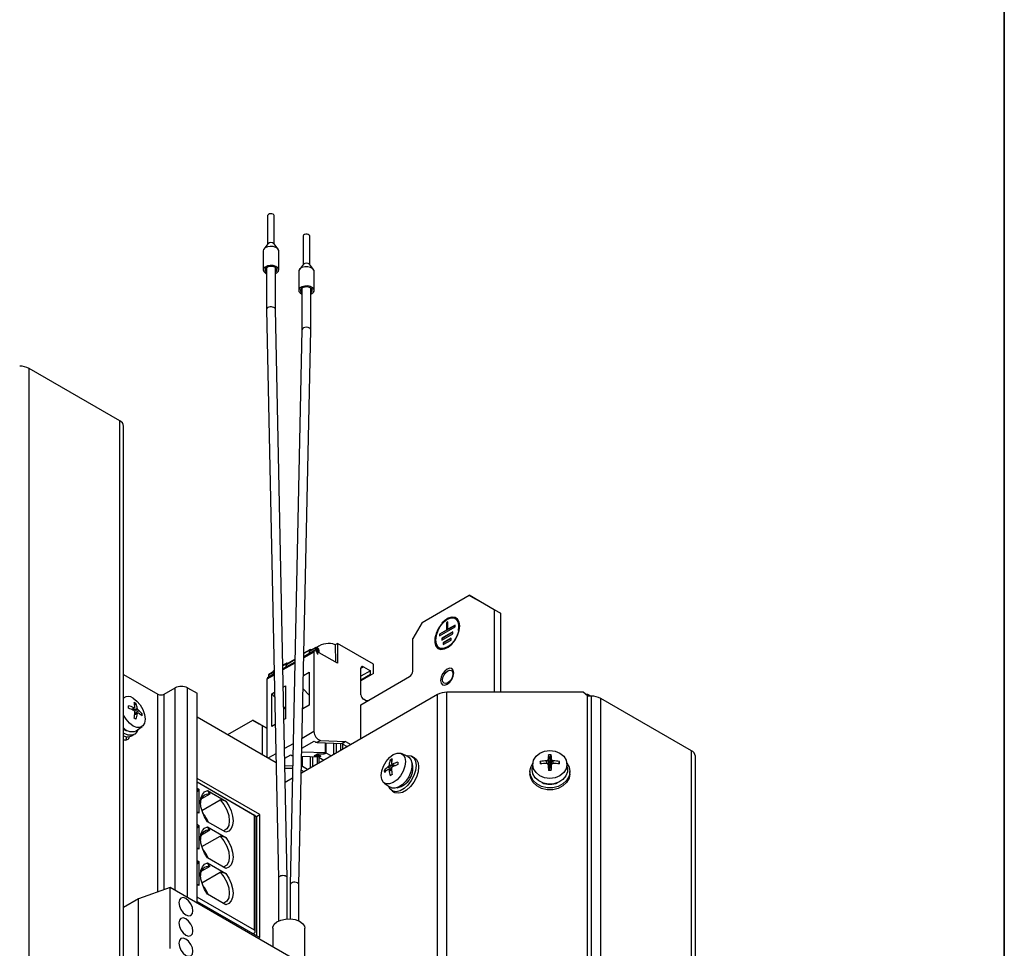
# Model space of a CAD drawing. Header units: millimetres. Extents: x 5 to 414, y 6 to 290.
# Tile 45 of 45: x 370 to 414, y 182 to 224. Entities that reach past the tile are written whole.
import ezdxf

# ---------------------------------------------------------------- set-up
doc = ezdxf.new("R2010")
doc.units = ezdxf.units.MM
doc.layers.add('SLD-0', color=7, linetype='Continuous')

msp = doc.modelspace()

# ---------------------------------------------------------------- linework, layer by layer
at = {"color": 7, "linetype": 'Continuous', "lineweight": 25}
for p, q in [((380.7647, 215.184), (380.7647, 213.896)), ((381.0647, 213.896), (381.0647, 215.184)), ((382.3648, 214.2603), (382.3648, 212.9723)), ((382.6648, 212.9723), (382.6648, 214.2603)), ((380.7778, 213.9129), (380.5952, 213.6771)), ((381.2342, 213.6771), (381.0516, 213.9129)), ((380.5647, 213.5947), (380.5647, 212.7344)), ((381.2647, 212.7344), (381.2647, 213.5947)), ((380.7147, 212.8391), (380.7147, 210.9529)), ((381.1147, 210.9565), (381.1147, 212.8391)), ((382.3778, 212.9892), (382.1952, 212.7535)), ((382.8343, 212.7535), (382.6517, 212.9892)), ((382.1648, 212.671), (382.1648, 211.8107)), ((382.8648, 211.8107), (382.8648, 212.671)), ((382.3148, 211.9154), (382.3148, 210.0328)), ((382.7148, 210.0293), (382.7148, 211.9154)), ((380.7147, 210.9516), (381.252, 185.2819)), ((381.652, 185.2868), (381.1147, 210.9571)), ((382.3148, 210.0336), (381.7774, 184.9836)), ((382.1774, 184.9786), (382.7147, 210.0278)), ((370.0026, 171.9512), (370.0026, 208.2872)), ((374.0913, 205.9269), (370.0026, 208.2872)), ((374.0913, 169.1825), (374.0913, 205.9269)), ((374.267, 168.9376), (374.267, 205.6819)), ((387.7338, 196.8278), (389.8551, 198.0524)), ((390.9865, 197.3991), (389.8551, 198.0524)), ((389.8551, 198.0524), (390.138, 197.8892)), ((390.138, 197.8892), (391.2693, 197.2358)), ((390.9865, 197.3991), (390.9865, 193.6733)), ((391.2693, 197.2358), (390.9865, 197.3991)), ((391.2693, 197.2358), (391.2693, 193.6733)), ((387.7338, 196.8278), (387.3095, 196.093)), ((388.9005, 196.8481), (388.8298, 196.8073)), ((388.8298, 196.8073), (388.8298, 196.4807)), ((388.8439, 196.7991), (388.8298, 196.8073)), ((388.9005, 196.8318), (388.8439, 196.7991)), ((388.8439, 196.7991), (388.8439, 196.4725)), ((388.9005, 196.5215), (388.9005, 196.8481)), ((389.2543, 196.9792), (389.2401, 196.9873)), ((388.5116, 196.2153), (389.2187, 196.6236)), ((388.8298, 196.4807), (388.5116, 196.297)), ((388.8439, 196.4725), (388.5257, 196.2888)), ((389.1126, 196.399), (388.6177, 196.1133)), ((389.1126, 196.3827), (388.6318, 196.1051)), ((388.8439, 196.4725), (388.8298, 196.4807)), ((389.2187, 196.7052), (388.9005, 196.5215)), ((388.9147, 196.5134), (388.9005, 196.5215)), ((389.2187, 196.6889), (388.9147, 196.5134)), ((389.1126, 196.3174), (389.1126, 196.399)), ((389.2187, 196.6236), (389.2187, 196.7052)), ((387.3095, 194.6232), (387.3095, 196.093)), ((388.5116, 196.297), (388.5116, 196.2153)), ((388.5257, 196.2888), (388.5116, 196.297)), ((388.5257, 196.2888), (388.5257, 196.2235)), ((388.6177, 196.0316), (389.1126, 196.3174)), ((388.6177, 196.1133), (388.6177, 196.0316)), ((388.6318, 196.1051), (388.6177, 196.1133)), ((388.6318, 196.1051), (388.6318, 196.0398)), ((389.0419, 196.1132), (388.6884, 195.9091)), ((388.6884, 195.8275), (389.0419, 196.0316)), ((388.6884, 195.9091), (388.6884, 195.8275)), ((388.7025, 195.901), (388.6884, 195.9091)), ((389.0419, 196.0969), (388.7025, 195.901)), ((388.7025, 195.901), (388.7025, 195.8356)), ((389.0419, 196.0316), (389.0419, 196.1132)), ((382.8548, 195.4881), (382.3972, 195.224)), ((382.8838, 195.5522), (382.3982, 195.2719)), ((382.6426, 195.5552), (382.4013, 195.4159)), ((382.6646, 195.5913), (382.4018, 195.4396)), ((382.6426, 195.5552), (382.6426, 195.413)), ((382.9184, 195.6678), (382.6709, 195.5249)), ((382.6709, 195.4294), (382.6709, 195.5249)), ((382.9188, 195.6757), (382.6713, 195.5328)), ((382.9384, 195.6993), (382.691, 195.5564)), ((382.8548, 195.4881), (382.8548, 191.8951)), ((382.9184, 195.5582), (382.9184, 195.6678)), ((382.9679, 195.6345), (382.9679, 195.5296)), ((382.9679, 195.5875), (383.0194, 195.6173)), ((383.0245, 195.6018), (382.9679, 195.5692)), ((383.0245, 195.3838), (382.9679, 195.5296)), ((383.0245, 195.3838), (383.0245, 195.6018)), ((383.074, 195.578), (383.074, 195.4847)), ((383.9154, 194.9826), (383.0881, 195.4602)), ((383.9154, 195.8808), (383.8126, 195.8214)), ((383.8126, 195.8214), (383.8251, 195.0347)), ((383.9154, 195.8808), (383.9154, 194.9826)), ((385.5418, 194.9419), (383.9154, 195.8808)), ((388.4902, 195.6883), (388.5043, 195.6801)), ((381.9931, 195.0381), (381.4544, 194.7271)), ((381.9952, 195.1348), (381.6102, 194.9126)), ((381.9954, 195.1426), (381.6107, 194.9205)), ((381.9956, 195.155), (381.6303, 194.9441)), ((381.0163, 194.5697), (380.7971, 194.4432)), ((381.0163, 194.5773), (380.7975, 194.4511)), ((381.0163, 194.5897), (380.8171, 194.4747)), ((381.0562, 194.6394), (381.0163, 194.6164)), ((381.0163, 194.6164), (381.0163, 194.4742)), ((381.0557, 194.6625), (381.0383, 194.6524)), ((381.6039, 194.979), (381.451, 194.8907)), ((381.582, 194.9429), (381.4515, 194.8676)), ((381.9921, 194.9901), (381.4554, 194.6803)), ((381.582, 194.9429), (381.582, 194.8007)), ((381.6102, 194.8171), (381.6102, 194.9126)), ((382.3801, 194.4293), (382.6355, 194.5768)), ((382.6355, 194.5768), (382.6355, 193.0938)), ((384.9761, 194.7623), (385.0892, 194.8276)), ((384.9761, 193.5538), (384.9761, 194.7622)), ((385.4003, 194.648), (384.9761, 194.403)), ((385.0892, 194.8276), (385.4003, 194.648)), ((385.4003, 194.4847), (385.4003, 194.648)), ((385.5418, 194.5173), (385.5418, 194.9419)), ((374.267, 194.477), (375.8145, 193.5836)), ((374.267, 194.4769), (375.812, 193.5851)), ((381.0601, 194.4521), (380.7334, 194.2635)), ((380.7334, 194.2635), (380.7334, 190.744)), ((381.0591, 194.4989), (380.7624, 194.3276)), ((380.7971, 194.4432), (380.7971, 194.3476)), ((384.9761, 194.2397), (385.4003, 194.4847)), ((385.4428, 194.4602), (384.9761, 194.1907)), ((384.9761, 193.1128), (387.1681, 194.3783)), ((385.4428, 194.4602), (385.4003, 194.4847)), ((385.5418, 194.5173), (385.4428, 194.4602)), ((376.0948, 193.5851), (376.5898, 193.8708)), ((376.5898, 184.7333), (376.5898, 193.8708)), ((377.1555, 193.8708), (377.5797, 193.6259)), ((377.1555, 184.4067), (377.1555, 193.8708)), ((381.4716, 193.9048), (381.5749, 193.9645)), ((381.5749, 193.9645), (381.5749, 192.4815)), ((382.6355, 193.5379), (382.3673, 193.8309)), ((374.3307, 193.4542), (374.267, 193.4248)), ((375.812, 184.6587), (375.812, 193.5851)), ((376.0948, 184.7605), (376.0948, 193.5851)), ((377.5797, 184.1618), (377.5797, 193.6259)), ((380.9526, 193.6052), (381.0763, 193.6766)), ((380.9526, 192.1223), (380.9526, 193.6052)), ((381.0807, 193.4653), (380.9526, 193.6052)), ((388.4314, 193.5718), (382.2857, 190.024)), ((385.2023, 193.2925), (385.0892, 193.3578)), ((385.2736, 193.2846), (385.2023, 193.2925)), ((388.4314, 157.4807), (388.4314, 193.5718)), ((388.8557, 157.5822), (388.8557, 193.6733)), ((394.9932, 193.6733), (388.8557, 193.6733)), ((395.1932, 193.51), (394.9932, 193.6733)), ((395.215, 193.5692), (395.1207, 193.5692)), ((395.1932, 157.0923), (395.1932, 193.51)), ((395.3736, 193.4974), (395.1932, 193.4974)), ((395.215, 193.4974), (395.215, 193.5692)), ((395.3393, 193.4974), (395.215, 193.5692)), ((395.3736, 157.1613), (395.3736, 193.4974)), ((395.7978, 157.0599), (395.7978, 193.396)), ((399.8866, 191.0356), (395.7978, 193.396)), ((374.6355, 192.8936), (374.7224, 192.9773)), ((374.6765, 192.8743), (374.7611, 192.9742)), ((374.686, 192.8697), (374.8825, 192.9441)), ((374.7611, 192.8148), (374.8992, 192.8945)), ((374.7629, 193.118), (374.8358, 193.16)), ((374.7711, 192.7223), (374.9338, 192.8553)), ((381.5749, 192.9256), (381.4902, 193.0181)), ((382.6355, 193.0938), (382.3479, 192.9278)), ((384.9761, 191.5777), (384.9761, 193.1128)), ((374.7665, 192.6666), (374.8825, 192.7001)), ((374.7703, 192.7118), (374.8992, 192.7351)), ((375.0245, 192.6648), (375.0974, 192.7069)), ((377.5797, 192.5646), (381.1427, 190.5078)), ((378.9643, 191.7653), (380.097, 192.4192)), ((380.5213, 192.1742), (380.097, 192.4192)), ((380.097, 192.4192), (380.3799, 192.2559)), ((381.5749, 192.4815), (381.5023, 192.4396)), ((374.8325, 191.9336), (375.0996, 192.1224)), ((380.3799, 192.2559), (380.7334, 192.0518)), ((380.5213, 192.1742), (380.5213, 190.8665)), ((380.7334, 192.0518), (380.5213, 192.1742)), ((381.107, 192.2114), (380.9526, 192.1223)), ((374.6356, 191.7031), (374.7487, 191.7685)), ((382.3097, 191.1445), (382.8689, 191.4673)), ((382.8548, 191.8951), (382.3192, 191.5859)), ((383.1565, 191.4989), (383.001, 191.4091)), ((383.1565, 191.4989), (384.2831, 191.4552)), ((384.9758, 191.5769), (384.9761, 191.5777)), ((381.914, 191.3521), (381.5297, 191.1302)), ((383.001, 191.4091), (384.1275, 191.3654)), ((383.378, 190.9327), (383.378, 191.3945)), ((383.4035, 190.931), (383.4035, 191.3935)), ((383.7429, 191.3803), (383.7429, 190.8652)), ((383.8659, 190.9362), (383.8659, 191.3755)), ((384.071, 191.0546), (384.071, 191.3676)), ((384.2053, 191.4103), (384.1275, 191.3654)), ((384.2223, 191.4037), (384.1318, 191.3515)), ((384.1318, 191.3678), (384.1318, 191.3515)), ((384.1318, 191.3515), (384.3585, 191.2206)), ((384.1558, 191.1036), (384.1558, 191.3376)), ((384.2053, 191.4103), (384.2082, 191.4119)), ((384.2831, 191.4552), (384.2082, 191.4119)), ((384.2082, 191.4119), (384.2223, 191.4037)), ((384.2831, 191.4552), (384.524, 191.3161)), ((399.8866, 154.2912), (399.8866, 191.0356)), ((381.1344, 190.902), (380.7971, 190.7073)), ((381.5387, 190.6995), (381.8082, 190.855)), ((382.3019, 190.7828), (383.0669, 190.7531)), ((383.378, 190.9327), (382.306, 190.9743)), ((382.3174, 190.3204), (382.3174, 190.7822)), ((382.3428, 190.3187), (382.3428, 190.7812)), ((382.6822, 190.768), (382.6822, 190.2529)), ((382.8053, 190.3239), (382.8053, 190.7632)), ((382.8618, 190.809), (383.0174, 190.8988)), ((383.1447, 190.798), (382.8618, 190.809)), ((382.9966, 190.8867), (383.1616, 190.7914)), ((383.0103, 190.4423), (383.0103, 190.7553)), ((383.0174, 190.8988), (383.3002, 190.8878)), ((383.1447, 190.798), (383.0669, 190.7531)), ((383.1616, 190.7914), (383.0711, 190.7392)), ((383.0711, 190.7555), (383.0711, 190.7392)), ((383.0711, 190.7392), (383.2979, 190.6083)), ((383.0952, 190.4913), (383.0952, 190.7253)), ((383.1447, 190.798), (383.1447, 190.8012)), ((383.3101, 190.8772), (383.2911, 190.8881)), ((383.378, 190.9327), (383.3002, 190.8878)), ((383.4035, 190.931), (383.3101, 190.8772)), ((383.3101, 190.8772), (383.3101, 190.8935)), ((383.6302, 190.8002), (383.4035, 190.931)), ((386.3646, 190.571), (386.2917, 190.6131)), ((387.0937, 190.7704), (386.7967, 190.9073)), ((387.3918, 190.7151), (387.2787, 190.7804)), ((393.3564, 190.4583), (393.3484, 190.5862)), ((393.4978, 190.2534), (393.4002, 190.6048)), ((393.4978, 190.468), (393.4209, 190.6454)), ((393.4978, 190.6597), (393.4348, 190.8468)), ((393.4978, 190.6597), (393.5608, 190.8468)), ((393.4978, 190.6597), (393.4978, 190.468)), ((393.4978, 190.468), (393.5748, 190.6454)), ((393.4978, 190.2534), (393.5954, 190.6048)), ((393.6393, 190.4583), (393.6473, 190.5862)), ((400.0623, 154.0463), (400.0623, 190.7907)), ((381.8923, 190.3369), (381.546, 190.3503)), ((381.548, 190.2544), (381.8902, 190.2411)), ((382.2885, 190.1574), (382.4027, 190.0915)), ((382.3428, 190.3187), (382.2913, 190.289)), ((382.3174, 190.3204), (382.2917, 190.3056)), ((382.3174, 190.3204), (382.292, 190.3214)), ((382.5695, 190.1878), (382.3428, 190.3187)), ((386.1029, 190.1179), (386.03, 190.16)), ((386.3563, 190.1754), (386.1937, 190.3084)), ((386.3663, 190.2679), (386.2283, 190.3476)), ((386.3571, 190.1649), (386.2283, 190.1882)), ((386.4415, 190.3228), (386.2449, 190.3972)), ((386.3609, 190.1197), (386.2449, 190.1531)), ((386.4509, 190.3274), (386.3663, 190.4273)), ((386.492, 190.3467), (386.405, 190.4304)), ((392.6978, 190.1836), (392.7023, 190.2529)), ((392.7322, 190.4812), (392.7023, 190.2529)), ((393.0984, 190.4451), (393.0648, 190.5447)), ((393.4978, 190.2534), (393.4002, 190.4453)), ((393.4978, 190.2472), (393.4209, 190.4014)), ((393.4978, 190.468), (393.4978, 190.2534)), ((393.4978, 190.2534), (393.5954, 190.4453)), ((393.4978, 190.2472), (393.5748, 190.4014)), ((393.4978, 190.2472), (393.4978, 190.2534)), ((393.4978, 190.1402), (393.4978, 190.2472)), ((393.8973, 190.4451), (393.9308, 190.5447)), ((394.2933, 190.2529), (394.2635, 190.4812)), ((380.4082, 188.1555), (377.5797, 189.7883)), ((381.8805, 189.7901), (381.5616, 189.606)), ((392.5978, 190.0912), (392.5978, 189.9988)), ((394.3978, 189.9988), (394.3978, 190.0912)), ((377.5797, 189.6251), (380.2667, 188.0739)), ((377.5797, 189.625), (380.1677, 188.131)), ((377.5797, 189.3482), (377.6646, 189.2992)), ((377.6646, 189.2992), (377.5797, 189.1936)), ((377.6646, 189.2992), (377.6646, 188.2198)), ((386.0279, 189.5754), (386.2949, 189.3867)), ((378.1548, 189.0808), (377.7778, 188.8632)), ((377.7975, 188.341), (378.6169, 188.814)), ((378.0572, 189.2351), (378.8842, 188.7577)), ((378.0572, 189.2351), (378.1548, 189.0808)), ((378.8842, 188.7577), (378.6169, 188.814)), ((386.3787, 189.2215), (386.4919, 189.1562)), ((377.6646, 188.2198), (377.5797, 188.2688)), ((380.1677, 182.9378), (380.1677, 188.131)), ((380.2088, 182.8807), (380.2088, 188.0739)), ((380.2667, 188.0739), (380.4082, 188.1555)), ((380.2667, 188.0739), (380.2667, 182.6847)), ((380.4082, 182.6031), (380.4082, 188.1555)), ((377.5797, 187.7151), (377.6646, 187.6661)), ((377.6646, 187.6661), (377.5797, 187.5606)), ((377.6646, 187.6661), (377.6646, 186.5867)), ((378.8842, 187.3532), (378.0572, 187.8307)), ((378.0572, 187.602), (378.8842, 187.1246)), ((378.1548, 187.4477), (378.0572, 187.602)), ((378.1548, 187.4477), (377.7778, 187.2301)), ((377.7975, 186.7079), (378.6169, 187.1809)), ((378.8842, 187.1246), (378.6169, 187.1809)), ((377.6646, 186.5867), (377.5797, 186.6357)), ((378.8842, 185.7201), (378.0572, 186.1976)), ((377.5797, 186.082), (377.6646, 186.033)), ((377.6646, 186.033), (377.5797, 185.9275)), ((377.6646, 186.033), (377.6646, 184.9537)), ((378.1548, 185.8146), (377.7778, 185.597)), ((378.0572, 185.9689), (378.8842, 185.4915)), ((378.1548, 185.8146), (378.0572, 185.9689)), ((377.7975, 185.0748), (378.6169, 185.5478)), ((378.8842, 185.4915), (378.6169, 185.5478)), ((381.252, 185.2826), (381.252, 183.351)), ((381.652, 183.4463), (381.652, 185.2854)), ((376.3706, 184.8598), (374.9422, 184.3455)), ((376.3706, 182.1163), (376.3706, 184.8598)), ((385.4215, 179.6348), (376.3706, 184.8598)), ((377.6646, 184.9537), (377.5797, 185.0026)), ((381.7774, 184.9821), (381.7774, 183.4463)), ((382.1774, 183.351), (382.1774, 184.9793)), ((380.1677, 182.9378), (377.5797, 184.4318)), ((378.8842, 184.087), (378.0572, 184.5645)), ((374.9422, 184.3455), (374.267, 183.9557)), ((374.9422, 181.6019), (374.9422, 184.3455)), ((377.5797, 184.2359), (380.4082, 182.6031)), ((380.9928, 183.0311), (380.9928, 182.1915)), ((382.4367, 181.358), (382.4367, 183.0311)), ((380.097, 182.7827), (380.1677, 182.8235))]:
    msp.add_line(p, q, dxfattribs=at)
at = {"color": 7, "linetype": 'Continuous', "lineweight": 25, "flags": 128}
for points in [[(381.0647, 215.184), (381.0641, 215.1915), (381.0478, 215.224), (381.0111, 215.2503), (380.9598, 215.2666), (380.9016, 215.2703), (380.8454, 215.2608), (380.7998, 215.2396), (380.7716, 215.21), (380.7647, 215.184)], [(382.6648, 214.2603), (382.6612, 214.279), (382.6377, 214.3099), (382.5954, 214.3333), (382.5409, 214.3456), (382.4823, 214.3449), (382.4288, 214.3313), (382.3883, 214.3069), (382.367, 214.2754), (382.3648, 214.2603)], [(381.2647, 213.5947), (381.2634, 213.6123), (381.2251, 213.688), (381.1397, 213.7495), (381.0199, 213.7874), (380.8842, 213.7959), (380.7531, 213.7739), (380.6466, 213.7245), (380.5809, 213.6554), (380.5647, 213.5947)], [(381.2485, 212.6736), (381.2634, 212.752), (381.2251, 212.8277), (381.1397, 212.8892), (381.0199, 212.9271), (380.8842, 212.9356), (380.7531, 212.9136), (380.6466, 212.8642), (380.5809, 212.7951), (380.566, 212.7167), (380.6043, 212.6411), (380.6898, 212.5796), (380.7147, 212.5686)], [(381.1722, 212.6875), (381.1837, 212.748), (381.1542, 212.8064), (381.0882, 212.8538), (380.9959, 212.883), (380.8912, 212.8896), (380.79, 212.8726), (380.7079, 212.8345), (380.6572, 212.7812), (380.6457, 212.7208), (380.6752, 212.6624), (380.7147, 212.6297)], [(382.8648, 212.671), (382.8565, 212.7146), (382.8015, 212.7868), (382.7029, 212.8413), (382.5757, 212.8699), (382.4391, 212.8683), (382.3141, 212.8365), (382.2196, 212.7796), (382.1701, 212.7061), (382.1648, 212.671)], [(381.1147, 212.6297), (381.1216, 212.6342), (381.1722, 212.6875)], [(381.1147, 212.5686), (381.1828, 212.6045), (381.2485, 212.6736)], [(382.8594, 211.7755), (382.8565, 211.8543), (382.8015, 211.9265), (382.7029, 211.981), (382.5757, 212.0096), (382.4391, 212.008), (382.3141, 211.9762), (382.2196, 211.9193), (382.1701, 211.8458), (382.173, 211.767), (382.228, 211.6949), (382.3148, 211.6449)], [(382.7806, 211.7836), (382.7784, 211.8444), (382.736, 211.9), (382.6599, 211.9421), (382.5617, 211.9642), (382.4564, 211.9629), (382.36, 211.9384), (382.2871, 211.8945), (382.2489, 211.8378), (382.2511, 211.777), (382.2935, 211.7213), (382.3148, 211.706)], [(382.7148, 211.706), (382.7424, 211.7269), (382.7806, 211.7836)], [(389.2793, 197.0225), (389.232, 197.044), (389.086, 197.057), (388.9216, 197.0054), (388.7534, 196.8938), (388.5965, 196.7321), (388.4646, 196.5346), (388.3696, 196.3188), (388.3199, 196.1041), (388.3199, 195.9094), (388.3696, 195.752), (388.4646, 195.6459), (388.4793, 195.6368)], [(389.3758, 196.4674), (389.3955, 196.6439), (389.3695, 196.8182), (389.2942, 196.9454), (389.1769, 197.0132), (389.029, 197.0148), (388.8652, 196.9502), (388.7013, 196.8256), (388.5534, 196.6533), (388.4361, 196.4501), (388.3608, 196.2359), (388.3348, 196.0316), (388.3608, 195.8574), (388.4361, 195.7302), (388.5534, 195.6624), (388.7013, 195.6608), (388.8652, 195.7254), (388.9158, 195.7574)], [(389.4308, 196.6644), (389.4057, 196.8424), (389.3326, 196.9756), (389.2179, 197.0521), (389.0718, 197.0652), (388.9074, 197.0136), (388.7393, 196.902), (388.6263, 196.7921)], [(388.3328, 196.2515), (388.3058, 196.1122), (388.3058, 195.9175), (388.3555, 195.7601), (388.4505, 195.6541), (388.5823, 195.6088), (388.7393, 195.6283), (388.9074, 195.7108), (389.0718, 195.849), (389.2179, 196.0307), (389.3326, 196.2396), (389.4057, 196.4573), (389.4308, 196.6644), (389.4308, 196.6644)], [(388.5043, 195.6801), (388.5676, 195.6542), (388.7154, 195.6526), (388.8793, 195.7172), (389.0432, 195.8418), (389.191, 196.0141), (389.3083, 196.2174), (389.3837, 196.4316), (389.4096, 196.6358)], [(382.691, 195.5564), (382.6806, 195.5479), (382.6713, 195.5328)], [(382.8548, 195.4881), (382.8559, 195.5046), (382.8592, 195.5195), (382.8647, 195.5323), (382.8722, 195.5429), (382.8815, 195.5509), (382.8925, 195.5562), (382.9049, 195.5586), (382.9184, 195.5582)], [(382.9188, 195.6757), (382.9281, 195.6908), (382.9411, 195.7007), (382.9573, 195.7049), (382.9757, 195.7031), (382.9954, 195.6955), (383.0153, 195.6824), (383.0344, 195.6646), (383.0516, 195.6429)], [(382.9681, 195.6372), (382.9726, 195.6413), (382.9782, 195.6436), (382.9847, 195.6438), (382.9918, 195.6419), (382.9992, 195.6381), (383.0064, 195.6326), (383.0133, 195.6255), (383.0194, 195.6173)], [(381.6303, 194.9441), (381.6199, 194.9356), (381.6107, 194.9205)], [(389.1621, 194.5495), (389.1395, 194.6677), (389.0752, 194.7418), (388.9788, 194.7605), (388.8652, 194.721), (388.7515, 194.6293), (388.6552, 194.4994), (388.5908, 194.3509), (388.5682, 194.2067), (388.5908, 194.0885), (388.6552, 194.0144), (388.7515, 193.9956), (388.8652, 194.0352), (388.9788, 194.1269), (389.0752, 194.2568), (389.1395, 194.4053), (389.1621, 194.5495)], [(388.655, 194.23), (388.6727, 194.3434), (388.7233, 194.46), (388.799, 194.5621), (388.8883, 194.6342), (388.9776, 194.6652), (389.0533, 194.6505), (389.1039, 194.5923), (389.1217, 194.4994), (389.1039, 194.3861), (389.0533, 194.2694), (388.9776, 194.1673), (388.8883, 194.0953), (388.799, 194.0642), (388.7233, 194.0789), (388.6727, 194.1372), (388.655, 194.23)], [(380.8171, 194.4747), (380.8067, 194.4662), (380.7975, 194.4511)], [(374.6947, 193.4052), (374.863, 193.2773), (375.0148, 193.1004), (375.1352, 192.8918), (375.2126, 192.6718), (375.2392, 192.4622), (375.2126, 192.2833), (375.1352, 192.1526), (375.0148, 192.0831), (374.863, 192.0814), (374.6947, 192.1478), (374.5265, 192.2757), (374.3747, 192.4526), (374.267, 192.6343)], [(374.5221, 191.9089), (374.3802, 191.9371), (374.267, 191.9958)], [(374.9092, 191.9878), (374.8776, 191.9084), (374.7797, 191.789), (374.6428, 191.731), (374.4781, 191.7393), (374.2988, 191.813), (374.267, 191.8322)], [(374.3651, 191.5185), (374.3839, 191.5524), (374.4107, 191.6653)], [(392.7278, 190.4145), (392.7655, 190.6088), (392.8749, 190.7841), (393.0452, 190.9232), (393.2599, 191.0125), (393.4978, 191.0432), (393.7358, 191.0125), (393.9504, 190.9232), (394.1208, 190.7841), (394.2301, 190.6088), (394.2678, 190.4145), (394.2301, 190.2202), (394.1208, 190.0449), (393.9504, 189.9058), (393.7358, 189.8165), (393.4978, 189.7858), (393.2599, 189.8165), (393.0452, 189.9058), (392.8749, 190.0449), (392.7655, 190.2202), (392.7278, 190.4145)], [(385.8882, 189.9153), (385.9149, 190.1249), (385.9922, 190.3449), (386.1127, 190.5535), (386.2645, 190.7304), (386.4327, 190.8583), (386.601, 190.9247), (386.7527, 190.923), (386.8732, 190.8534), (386.9505, 190.7228), (386.9772, 190.5439), (386.9505, 190.3342), (386.8732, 190.1143), (386.7527, 189.9057), (386.601, 189.7287), (386.4327, 189.6008), (386.2645, 189.5345), (386.1127, 189.5362), (385.9922, 189.6057), (385.9149, 189.7364), (385.8882, 189.9153)], [(387.0084, 190.8097), (387.0931, 190.8221), (387.2454, 190.797), (387.3641, 190.7074), (387.4393, 190.5605), (387.4651, 190.3684), (387.4393, 190.1464), (387.3641, 189.9127), (387.2454, 189.6862), (387.0931, 189.4851), (386.9193, 189.3259), (386.7381, 189.2213), (386.5643, 189.1799), (386.4119, 189.205), (386.2933, 189.2946), (386.2182, 189.4409)], [(387.0937, 190.7704), (387.1302, 190.75), (387.2252, 190.6439), (387.2749, 190.4866), (387.2749, 190.2919), (387.2252, 190.0771), (387.1302, 189.8614), (386.9984, 189.6639), (386.8414, 189.5021), (386.6733, 189.3905), (386.5089, 189.3389), (386.3629, 189.352), (386.2949, 189.3867)], [(387.3918, 190.7151), (387.4772, 190.642), (387.5524, 190.4952), (387.5782, 190.3031), (387.5524, 190.0811), (387.4772, 189.8474), (387.3586, 189.6209), (387.2062, 189.4198), (387.0324, 189.2605), (386.8513, 189.156), (386.6775, 189.1146), (386.5251, 189.1397), (386.4919, 189.1562)], [(392.5978, 190.0912), (392.6343, 190.2983), (392.7316, 190.4767)], [(394.2641, 190.4767), (394.3614, 190.2983), (394.3978, 190.0912), (394.3614, 189.8842), (394.2549, 189.6939), (394.0872, 189.5358), (393.8717, 189.4227), (393.6259, 189.3638), (393.3697, 189.3638), (393.1239, 189.4227), (392.9084, 189.5358), (392.7407, 189.6939), (392.6343, 189.8842), (392.5978, 190.0912), (392.5978, 190.0912)], [(394.2933, 190.2529), (394.2889, 190.0862), (394.2186, 189.9002), (394.0843, 189.7393), (393.8978, 189.6179), (393.6758, 189.5467), (393.438, 189.5322), (393.2055, 189.5755), (392.999, 189.6729), (392.8368, 189.8156), (392.7334, 189.991), (392.6978, 190.1836), (392.6978, 190.1836)], [(393.4002, 190.4453), (393.4028, 190.4399), (393.4053, 190.4344), (393.4079, 190.4289), (393.4105, 190.4235), (393.4131, 190.418), (393.4157, 190.4124), (393.4183, 190.4069), (393.4209, 190.4014)], [(393.5748, 190.4014), (393.5774, 190.4069), (393.58, 190.4124), (393.5826, 190.418), (393.5852, 190.4235), (393.5877, 190.4289), (393.5903, 190.4344), (393.5929, 190.4399), (393.5954, 190.4453)], [(394.3978, 189.9988), (394.3614, 189.7918), (394.2549, 189.6015), (394.0872, 189.4435), (393.8717, 189.3304), (393.6259, 189.2714), (393.3697, 189.2714), (393.1239, 189.3304), (392.9084, 189.4435), (392.7407, 189.6015), (392.6343, 189.7918), (392.5978, 189.9988)], [(378.0572, 187.8307), (377.9228, 188.044), (377.8207, 188.2721), (377.757, 188.5015), (377.7353, 188.7187), (377.757, 188.9108), (377.8207, 189.0666), (377.9228, 189.1769), (378.0572, 189.2351)], [(378.6169, 188.814), (378.7873, 188.6045), (378.9213, 188.3626), (379.007, 188.11), (379.0364, 187.8696), (379.007, 187.6632), (378.9213, 187.5095), (378.7873, 187.4223), (378.7723, 187.4178)], [(378.8842, 188.7577), (379.0186, 188.5443), (379.1207, 188.3162), (379.1844, 188.0868), (379.2061, 187.8696), (379.1844, 187.6775), (379.1207, 187.5217), (379.0186, 187.4114), (378.8842, 187.3532)], [(378.0572, 186.1976), (377.9228, 186.4109), (377.8207, 186.639), (377.757, 186.8684), (377.7353, 187.0856), (377.757, 187.2778), (377.8207, 187.4336), (377.9228, 187.5438), (378.0572, 187.602)], [(378.6169, 187.1809), (378.7873, 186.9715), (378.9213, 186.7295), (379.007, 186.4769), (379.0364, 186.2365), (379.007, 186.0302), (378.9213, 185.8764), (378.7873, 185.7892), (378.7723, 185.7847)], [(378.8842, 187.1246), (379.0186, 186.9112), (379.1207, 186.6831), (379.1844, 186.4537), (379.2061, 186.2365), (379.1844, 186.0444), (379.1207, 185.8886), (379.0186, 185.7783), (378.8842, 185.7201)], [(378.0572, 184.5645), (377.9228, 184.7778), (377.8207, 185.0059), (377.757, 185.2354), (377.7353, 185.4525), (377.757, 185.6447), (377.8207, 185.8005), (377.9228, 185.9107), (378.0572, 185.9689)], [(378.6169, 185.5478), (378.7873, 185.3384), (378.9213, 185.0964), (379.007, 184.8438), (379.0364, 184.6035), (379.007, 184.3971), (378.9213, 184.2433), (378.7873, 184.1561), (378.7723, 184.1516)], [(378.8842, 185.4915), (379.0186, 185.2781), (379.1207, 185.05), (379.1844, 184.8206), (379.2061, 184.6035), (379.1844, 184.4113), (379.1207, 184.2555), (379.0186, 184.1453), (378.8842, 184.087)], [(377.0777, 183.6269), (377.1995, 183.5846), (377.3027, 183.6047), (377.3717, 183.6841), (377.3959, 183.8107), (377.3717, 183.9653), (377.3027, 184.1243), (377.1995, 184.2636), (377.0777, 184.3618), (376.9559, 184.4041), (376.8527, 184.3841), (376.7837, 184.3047), (376.7595, 184.1781), (376.7837, 184.0235), (376.8527, 183.8644), (376.9559, 183.7252), (377.0777, 183.6269)], [(377.0777, 182.7124), (377.1995, 182.6701), (377.3027, 182.6901), (377.3717, 182.7695), (377.3959, 182.8962), (377.3717, 183.0508), (377.3027, 183.2098), (377.1995, 183.349), (377.0777, 183.4473), (376.9559, 183.4896), (376.8527, 183.4696), (376.7837, 183.3902), (376.7595, 183.2635), (376.7837, 183.1089), (376.8527, 182.9499), (376.9559, 182.8107), (377.0777, 182.7124)], [(380.9928, 183.0311), (380.9968, 183.0752), (381.0556, 183.2011), (381.1789, 183.3104), (381.3546, 183.3923), (381.5656, 183.4389), (381.7912, 183.4455), (382.0093, 183.4116), (382.1985, 183.3405), (382.3405, 183.239), (382.4211, 183.1172), (382.4367, 183.0311)], [(377.0777, 181.7979), (377.1995, 181.7556), (377.3027, 181.7756), (377.3717, 181.855), (377.3959, 181.9816), (377.3717, 182.1362), (377.3027, 182.2953), (377.1995, 182.4345), (377.0777, 182.5328), (376.9559, 182.5751), (376.8527, 182.555), (376.7837, 182.4757), (376.7595, 182.349), (376.7837, 182.1944), (376.8527, 182.0354), (376.9559, 181.8961), (377.0777, 181.7979)]]:
    msp.add_lwpolyline(points, dxfattribs=at)
at = {"color": 7, "linetype": 'Continuous', "lineweight": 25}
for centre, radius, start, end in [((380.9147, 213.7727), 0.1959, 45.66364, 134.33636), ((382.5148, 212.8504), 0.195, 45.38014, 134.61986), ((382.6283, 211.886), 0.2562, 289.72699, 334.44589), ((369.5956, 207.5231), 0.8657, 61.95976, 91.1441), ((373.9668, 205.652), 0.3018, 5.6948, 65.62534), ((389.0479, 196.679), 0.3643, 353.19552, 55.4923), ((382.6869, 195.5524), 0.0444, 99.07989, 176.38499), ((382.7394, 195.525), 0.0685, 173.48176, 180.10639), ((382.688, 195.4822), 0.1143, 63.32765, 94.07232), ((382.9868, 195.6679), 0.0685, 173.48176, 180.10639), ((382.9843, 195.6345), 0.0164, 170.72585, 180.21415), ((383.5133, 194.9749), 0.8979, 70.53169, 126.09233), ((382.9949, 195.6007), 0.0296, 2.21361, 34.05086), ((382.9542, 195.5731), 0.1198, 2.34774, 35.67873), ((383.1047, 195.4861), 0.0307, 182.60548, 237.39452), ((381.0651, 194.6114), 0.0491, 123.13693, 174.14101), ((381.6262, 194.9401), 0.0444, 99.07989, 176.38499), ((381.6787, 194.9127), 0.0685, 173.48176, 180.10639), ((381.6274, 194.8699), 0.1143, 63.32765, 94.07232), ((385.045, 194.7734), 0.0699, 50.79671, 189.21404), ((387.0025, 194.6372), 0.3074, 302.60548, 357.39452), ((380.8022, 194.271), 0.0692, 125.09153, 186.22065), ((380.8655, 194.4433), 0.0685, 173.48176, 180.10639), ((376.8726, 193.3249), 0.6148, 62.60967, 117.39033), ((374.476, 193.1227), 0.3573, 52.25396, 125.80689), ((375.9534, 193.858), 0.3074, 242.60967, 297.39033), ((385.2217, 193.5649), 0.2459, 182.60548, 237.39452), ((388.8384, 192.8077), 0.8657, 88.8559, 118.04024), ((395.3908, 192.6318), 0.8657, 61.95976, 91.1441), ((374.1226, 191.6439), 1.4621, 65.7808, 75.64748), ((372.3532, 193.0089), 2.1325, 358.61819, 1.38181), ((373.468, 190.3581), 2.7913, 63.29339, 68.63019), ((374.6525, 191.8592), 1.1203, 84.43762, 86.42221), ((373.0785, 191.0876), 2.4113, 45.74939, 47.01884), ((374.176, 192.1201), 1.2316, 57.60979, 62.39559), ((373.3798, 192.9271), 1.3962, 3.27873, 11.75307), ((372.6621, 193.8006), 2.2559, 338.51089, 339.40053), ((372.424, 192.2212), 2.4114, 12.9818, 14.25128), ((373.8946, 192.8433), 0.993, 5.82587, 18.6006), ((373.4842, 192.4466), 1.4842, 17.56697, 19.5858), ((373.8039, 191.8932), 1.4841, 40.41473, 42.43364), ((374.3527, 192.0503), 0.9928, 41.40081, 54.17662), ((371.9872, 192.9231), 2.7911, 351.37165, 356.70908), ((373.7254, 190.6324), 2.1325, 58.62096, 61.38441), ((373.4278, 192.8473), 1.4622, 344.35524, 354.22206), ((373.8792, 193.1984), 1.1202, 333.58418, 335.56895), ((374.5655, 190.5032), 2.2567, 80.60702, 81.49625), ((374.1678, 191.5625), 1.396, 48.2497, 56.72419), ((373.8667, 192.6555), 1.2317, 357.60718, 2.39282), ((374.6396, 192.3848), 0.4907, 220.6056, 293.15553), ((374.4549, 192.0765), 0.4148, 243.06173, 295.81947), ((374.3418, 191.7203), 0.203, 248.37238, 344.82665), ((383.2642, 191.8939), 0.4094, 179.83065, 254.75818), ((383.0244, 191.6411), 0.2332, 228.1742, 264.23179), ((399.762, 190.7607), 0.3018, 5.6948, 65.62534), ((381.983, 191.0606), 0.2698, 229.63558, 252.59887), ((387.2328, 190.2964), 0.993, 161.3994, 174.17413), ((386.9514, 189.5731), 1.2316, 117.60441, 122.39021), ((387.7477, 190.3801), 1.3962, 168.24693, 176.72127), ((393.4939, 188.603), 1.9885, 94.19524, 102.45924), ((394.0668, 188.6608), 2.055, 108.92776, 110.46215), ((395.2671, 189.6807), 2.0831, 152.41152, 153.66574), ((395.9438, 190.5716), 2.524, 173.74056, 178.32523), ((393.4978, 188.7676), 2.0802, 88.26506, 91.73494), ((391.0518, 190.5716), 2.524, 1.67477, 6.25944), ((391.7286, 189.6807), 2.0831, 26.33426, 27.58848), ((392.9288, 188.6608), 2.055, 69.53785, 71.07224), ((393.5018, 188.603), 1.9885, 77.54076, 85.80476), ((387.2607, 190.1085), 1.2317, 177.60718, 182.39282), ((386.7748, 189.5034), 0.9928, 125.82338, 138.59919), ((386.9596, 189.0156), 1.396, 123.27581, 131.7503), ((387.3236, 189.3463), 1.4841, 137.56636, 139.58527), ((386.562, 187.9563), 2.2567, 98.50375, 99.39298), ((387.6432, 189.8997), 1.4842, 160.4142, 162.43303), ((387.2482, 190.6515), 1.1202, 204.43105, 206.41582), ((387.6997, 190.3003), 1.4622, 185.77794, 195.64476), ((388.4654, 191.2537), 2.2559, 200.59947, 201.48911), ((388.7035, 189.6743), 2.4114, 165.74872, 167.0182), ((389.1403, 190.3762), 2.7911, 183.29092, 188.62835), ((386.4749, 189.3123), 1.1203, 93.57779, 95.56238), ((388.0489, 188.5407), 2.4113, 132.98116, 134.25061), ((387.0048, 189.097), 1.4621, 104.35252, 114.2192), ((387.6595, 187.8112), 2.7913, 111.36981, 116.70661), ((386.419, 190.2375), 0.8951, 282.0166, 17.98878), ((388.7743, 190.462), 2.1325, 178.61819, 181.38181), ((397.1836, 190.4933), 4.1191, 179.28466, 180.71534), ((393.4893, 186.1627), 4.3001, 91.87771, 95.6646), ((392.08, 186.0452), 4.5939, 73.29856, 73.97207), ((398.9382, 190.5648), 5.5198, 181.69648, 184.41626), ((393.4978, 185.5218), 4.6183, 89.21864, 90.78136), ((388.0574, 190.5648), 5.5198, 355.58374, 358.30352), ((394.9157, 186.0452), 4.5939, 106.02793, 106.70144), ((393.5064, 186.1627), 4.3001, 84.3354, 88.12229), ((389.812, 190.4933), 4.1191, 359.28466, 0.71534), ((387.4021, 188.0854), 2.1325, 118.61559, 121.37904), ((393.4978, 190.3522), 0.8331, 245.18907, 294.81093), ((378.1141, 188.7037), 0.3793, 83.85363, 185.48423), ((376.6237, 187.2278), 1.5699, 22.1031, 39.16463), ((380.1387, 188.0669), 0.0704, 5.69477, 65.62521), ((378.1141, 187.0706), 0.3793, 83.85363, 185.48423), ((376.6237, 185.5947), 1.5699, 22.1031, 39.16463), ((378.1141, 185.4375), 0.3793, 83.85363, 185.48423), ((376.6237, 183.9616), 1.5699, 22.1031, 39.16463), ((380.1461, 182.8807), 0.0611, 290.78357, 69.21643)]:
    msp.add_arc(centre, radius, start, end, dxfattribs=at)
for centre, major_axis, ratio, start_param, end_param in [((380.9147, 210.9544), (0.2, 0.0021), 0.5701833, 2.3502277, 3.1475594), ((380.9147, 210.9544), (0.2, 0.0021), 0.5701833, 0.0059668, 2.3502277), ((382.5148, 210.0307), (0.2, -0.0021), 0.5843058, 6.2769194, 9.418512), ((381.452, 185.284), (0.2, 0.0021), 0.5701833, 6.2772185, 9.4188112), ((381.9774, 184.9807), (0.2, -0.0021), 0.5843058, 2.3624604, 3.1478586), ((381.9774, 184.9807), (0.2, -0.0021), 0.5843058, 0.0062659, 2.3624604)]:
    msp.add_ellipse(centre, major_axis=major_axis, ratio=ratio, start_param=start_param, end_param=end_param, dxfattribs=at)
at = {"layer": 'SLD-0', "lineweight": 35}
msp.add_line((414, 6), (414, 288.5), dxfattribs=at)

doc.saveas('drawing.dxf')
